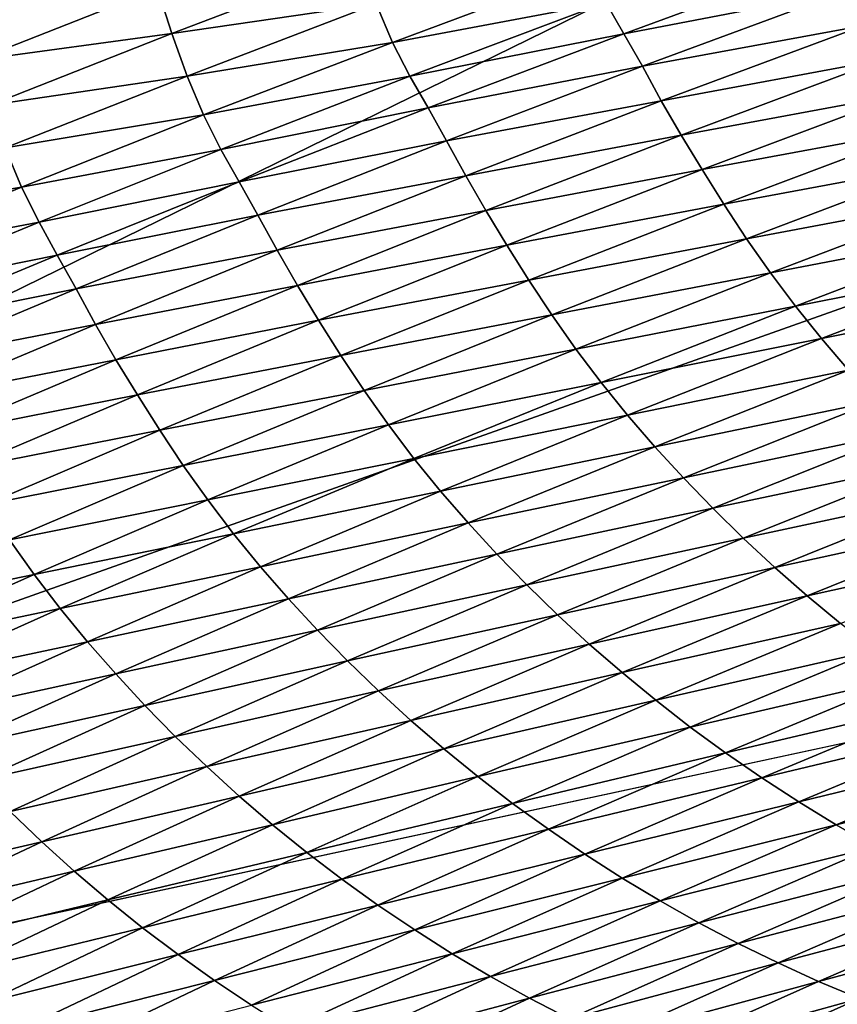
# Model space of a CAD drawing. Extents: x -54 to 446, y -6 to 1624.
# Tile 42 of 225: x -14.832 to -14.419, y 1555.34 to 1555.837. Entities that reach past the tile are written whole.
import ezdxf

# ---------------------------------------------------------------- set-up
doc = ezdxf.new("R2010")
doc.units = 0
doc.header["$LTSCALE"] = 46.933333
for name, color, linetype in [('1000', 7, 'CONTINUOUS'), ('1183', 7, 'CONTINUOUS'), ('1370', 7, 'CONTINUOUS'), ('1452', 7, 'CONTINUOUS'), ('1520', 7, 'CONTINUOUS')]:
    doc.layers.add(name, color=color, linetype=linetype)

msp = doc.modelspace()

# ---------------------------------------------------------------- linework, layer by layer
at = {"layer": '1000', "color": 7, "linetype": 'CONTINUOUS'}
for points in [[(-15.995, 1555.13135, -0.4), (-15.76858, 1622.70779, -2.71141), (-13.61758, 1568, -8.40008), (-15.995, 1555.13135, -0.4)], [(-13.61758, 1565.59674, -8.40008), (-15.995, 1555.13135, -0.4), (-13.61758, 1568, -8.40008), (-13.61758, 1565.59674, -8.40008)], [(-13.61758, 1561.40326, -8.40008), (-15.995, 1555.13135, -0.4), (-13.61758, 1565.59674, -8.40008), (-13.61758, 1561.40326, -8.40008)], [(-13.61758, 1558, -8.40008), (-15.995, 1555.13135, -0.4), (-13.61758, 1561.40326, -8.40008), (-13.61758, 1558, -8.40008)], [(-13.45386, 1557.3112, -8.65988), (-15.995, 1555.13135, -0.4), (-13.61758, 1558, -8.40008), (-13.45386, 1557.3112, -8.65988)], [(-13.16788, 1556.92097, -9.08884), (-15.995, 1555.13135, -0.4), (-13.45386, 1557.3112, -8.65988), (-13.16788, 1556.92097, -9.08884)], [(-12.83956, 1556.67774, -9.54702), (-15.995, 1555.13135, -0.4), (-13.16788, 1556.92097, -9.08884), (-12.83956, 1556.67774, -9.54702)], [(-12.13891, 1556.5, -10.42338), (-15.995, 1555.13135, -0.4), (-12.83956, 1556.67774, -9.54702), (-12.13891, 1556.5, -10.42338)], [(-8.54071, 1554.23446, -13.52983), (-15.995, 1555.13135, -0.4), (-9.64452, 1556.5, -12.76649), (-8.54071, 1554.23446, -13.52983)], [(-9.64452, 1556.5, -12.76649), (-15.995, 1555.13135, -0.4), (-12.13891, 1556.5, -10.42338), (-9.64452, 1556.5, -12.76649)]]:
    msp.add_3dface(points, dxfattribs=at)
at = {"layer": '1183', "color": 7, "linetype": 'CONTINUOUS'}
for points in [[(-13.94889, 1554.98899, -1.4), (-13.94889, 1620.74866, -1.4), (-15.05135, 1554.98899, -1.4), (-13.94889, 1554.98899, -1.4)], [(-15.05135, 1554.98899, -1.4), (-13.94889, 1620.74866, -1.4), (-15.05135, 1620.74866, -1.4), (-15.05135, 1554.98899, -1.4)]]:
    msp.add_3dface(points, dxfattribs=at)
at = {"layer": '1370', "color": 7, "linetype": 'CONTINUOUS'}
for points in [[(-15.29993, 1554.47769, 0.04261), (-9.9296, 1556.0576, 9.8693), (-15.3, 1554.48291, 0.08523), (-15.29993, 1554.47769, 0.04261)], [(-15.3, 1554.48291, 0.08523), (-9.9296, 1556.0576, 9.8693), (-15.29807, 1554.51251, 0.32473), (-15.3, 1554.48291, 0.08523)], [(-15.29985, 1554.47248), (-9.9296, 1556.0576, 9.8693), (-15.29993, 1554.47769, 0.04261), (-15.29985, 1554.47248)], [(-14, 1554.47248), (-9.9296, 1556.0576, 9.8693), (-15.29985, 1554.47248), (-14, 1554.47248)], [(-15.29807, 1554.51251, 0.32473), (-9.9296, 1556.0576, 9.8693), (-15.29268, 1554.54227, 0.56201), (-15.29807, 1554.51251, 0.32473)], [(-15.29268, 1554.54227, 0.56201), (-9.9296, 1556.0576, 9.8693), (-15.28382, 1554.57219, 0.79705), (-15.29268, 1554.54227, 0.56201)], [(-15.28382, 1554.57219, 0.79705), (-9.9296, 1556.0576, 9.8693), (-15.27148, 1554.60223, 1.02974), (-15.28382, 1554.57219, 0.79705)], [(-15.27148, 1554.60223, 1.02974), (-9.9296, 1556.0576, 9.8693), (-15.2556, 1554.63233, 1.25975), (-15.27148, 1554.60223, 1.02974)], [(-15.2556, 1554.63233, 1.25975), (-9.9296, 1556.0576, 9.8693), (-15.23632, 1554.6626, 1.48789), (-15.2556, 1554.63233, 1.25975)], [(-15.23632, 1554.6626, 1.48789), (-9.9296, 1556.0576, 9.8693), (-15.21374, 1554.69314, 1.71506), (-15.23632, 1554.6626, 1.48789)], [(-15.21374, 1554.69314, 1.71506), (-9.9296, 1556.0576, 9.8693), (-15.18791, 1554.72391, 1.94101), (-15.21374, 1554.69314, 1.71506)], [(-15.18791, 1554.72391, 1.94101), (-9.9296, 1556.0576, 9.8693), (-15.15878, 1554.75491, 2.16571), (-15.18791, 1554.72391, 1.94101)], [(-15.15878, 1554.75491, 2.16571), (-9.9296, 1556.0576, 9.8693), (-15.12629, 1554.78625, 2.39006), (-15.15878, 1554.75491, 2.16571)], [(-15.12629, 1554.78625, 2.39006), (-9.9296, 1556.0576, 9.8693), (-15.09044, 1554.81802, 2.61465), (-15.12629, 1554.78625, 2.39006)], [(-15.09044, 1554.81802, 2.61465), (-9.9296, 1556.0576, 9.8693), (-15.0513, 1554.85013, 2.83893), (-15.09044, 1554.81802, 2.61465)], [(-15.0513, 1554.85013, 2.83893), (-9.9296, 1556.0576, 9.8693), (-15.00873, 1554.88266, 3.06332), (-15.0513, 1554.85013, 2.83893)], [(-15.00873, 1554.88266, 3.06332), (-9.9296, 1556.0576, 9.8693), (-14.96261, 1554.91568, 3.28841), (-15.00873, 1554.88266, 3.06332)], [(-14.96261, 1554.91568, 3.28841), (-9.9296, 1556.0576, 9.8693), (-14.91291, 1554.94925, 3.51447), (-14.96261, 1554.91568, 3.28841)], [(-14.91291, 1554.94925, 3.51447), (-9.9296, 1556.0576, 9.8693), (-14.85969, 1554.98329, 3.74107), (-14.91291, 1554.94925, 3.51447)], [(-14.85969, 1554.98329, 3.74107), (-9.9296, 1556.0576, 9.8693), (-14.80302, 1555.01773, 3.96761), (-14.85969, 1554.98329, 3.74107)], [(-14.80302, 1555.01773, 3.96761), (-9.9296, 1556.0576, 9.8693), (-14.7429, 1555.05252, 4.19387), (-14.80302, 1555.01773, 3.96761)], [(-14.7429, 1555.05252, 4.19387), (-9.9296, 1556.0576, 9.8693), (-14.67926, 1555.08774, 4.42028), (-14.7429, 1555.05252, 4.19387)], [(-14.67926, 1555.08774, 4.42028), (-9.9296, 1556.0576, 9.8693), (-14.61229, 1555.12327, 4.6461), (-14.67926, 1555.08774, 4.42028)], [(-14.61229, 1555.12327, 4.6461), (-9.9296, 1556.0576, 9.8693), (-14.54222, 1555.15898, 4.87053), (-14.61229, 1555.12327, 4.6461)], [(-14.54222, 1555.15898, 4.87053), (-9.9296, 1556.0576, 9.8693), (-14.46895, 1555.1949, 5.09381), (-14.54222, 1555.15898, 4.87053)], [(-14.46895, 1555.1949, 5.09381), (-9.9296, 1556.0576, 9.8693), (-14.39251, 1555.23102, 5.31594), (-14.46895, 1555.1949, 5.09381)]]:
    msp.add_3dface(points, dxfattribs=at)
at = {"layer": '1452', "color": 7, "linetype": 'CONTINUOUS'}
for points in [[(-14.95129, 1555.22659, -1.4), (-14.95129, 1620.27951, -1.4), (-14.04895, 1555.22659, -1.4), (-14.95129, 1555.22659, -1.4)], [(-14.04895, 1555.22659, -1.4), (-14.95129, 1620.27951, -1.4), (-14.04895, 1620.27951, -1.4), (-14.04895, 1555.22659, -1.4)]]:
    msp.add_3dface(points, dxfattribs=at)
at = {"layer": '1520', "color": 7, "linetype": 'CONTINUOUS'}
for points in [[(-14.75482, 1555.83036, 6.18922), (-14.65929, 1555.86682, 6.42274), (-14.76203, 1555.85306, 6.18287), (-14.75482, 1555.83036, 6.18922)], [(-14.75482, 1555.83036, 6.18922), (-14.65161, 1555.84536, 6.4277), (-14.65929, 1555.86682, 6.42274), (-14.75482, 1555.83036, 6.18922)], [(-14.52639, 1555.8302, 6.66457), (-14.42395, 1555.86785, 6.89599), (-14.53556, 1555.84594, 6.66353), (-14.52639, 1555.8302, 6.66457)], [(-14.52639, 1555.8302, 6.66457), (-14.41467, 1555.85167, 6.89996), (-14.42395, 1555.86785, 6.89599), (-14.52639, 1555.8302, 6.66457)], [(-14.64338, 1555.82588, 6.43044), (-14.54435, 1555.86278, 6.66318), (-14.65161, 1555.84536, 6.4277), (-14.64338, 1555.82588, 6.43044)], [(-14.64338, 1555.82588, 6.43044), (-14.53556, 1555.84594, 6.66353), (-14.54435, 1555.86278, 6.66318), (-14.64338, 1555.82588, 6.43044)], [(-14.85393, 1555.81687, 5.94886), (-14.76203, 1555.85306, 6.18287), (-14.8607, 1555.84022, 5.94132), (-14.85393, 1555.81687, 5.94886)], [(-14.85393, 1555.81687, 5.94886), (-14.75482, 1555.83036, 6.18922), (-14.76203, 1555.85306, 6.18287), (-14.85393, 1555.81687, 5.94886)], [(-14.51705, 1555.81377, 6.66847), (-14.41467, 1555.85167, 6.89996), (-14.52639, 1555.8302, 6.66457), (-14.51705, 1555.81377, 6.66847)], [(-14.51705, 1555.81377, 6.66847), (-14.40517, 1555.83444, 6.90453), (-14.41467, 1555.85167, 6.89996), (-14.51705, 1555.81377, 6.66847)], [(-14.74713, 1555.80882, 6.19405), (-14.65161, 1555.84536, 6.4277), (-14.75482, 1555.83036, 6.18922), (-14.74713, 1555.80882, 6.19405)], [(-14.74713, 1555.80882, 6.19405), (-14.64338, 1555.82588, 6.43044), (-14.65161, 1555.84536, 6.4277), (-14.74713, 1555.80882, 6.19405)], [(-14.63457, 1555.80876, 6.43093), (-14.53556, 1555.84594, 6.66353), (-14.64338, 1555.82588, 6.43044), (-14.63457, 1555.80876, 6.43093)], [(-14.63457, 1555.80876, 6.43093), (-14.52639, 1555.8302, 6.66457), (-14.53556, 1555.84594, 6.66353), (-14.63457, 1555.80876, 6.43093)], [(-14.50747, 1555.79637, 6.67291), (-14.40517, 1555.83444, 6.90453), (-14.51705, 1555.81377, 6.66847), (-14.50747, 1555.79637, 6.67291)], [(-14.50747, 1555.79637, 6.67291), (-14.3952, 1555.81717, 6.90635), (-14.40517, 1555.83444, 6.90453), (-14.50747, 1555.79637, 6.67291)], [(-14.84674, 1555.79414, 5.95499), (-14.75482, 1555.83036, 6.18922), (-14.85393, 1555.81687, 5.94886), (-14.84674, 1555.79414, 5.95499)], [(-14.84674, 1555.79414, 5.95499), (-14.74713, 1555.80882, 6.19405), (-14.75482, 1555.83036, 6.18922), (-14.84674, 1555.79414, 5.95499)], [(-14.62537, 1555.79271, 6.43206), (-14.52639, 1555.8302, 6.66457), (-14.63457, 1555.80876, 6.43093), (-14.62537, 1555.79271, 6.43206)], [(-14.62537, 1555.79271, 6.43206), (-14.51705, 1555.81377, 6.66847), (-14.52639, 1555.8302, 6.66457), (-14.62537, 1555.79271, 6.43206)], [(-14.73889, 1555.78918, 6.19678), (-14.64338, 1555.82588, 6.43044), (-14.74713, 1555.80882, 6.19405), (-14.73889, 1555.78918, 6.19678)], [(-14.73889, 1555.78918, 6.19678), (-14.63457, 1555.80876, 6.43093), (-14.64338, 1555.82588, 6.43044), (-14.73889, 1555.78918, 6.19678)], [(-14.4974, 1555.77896, 6.67474), (-14.3952, 1555.81717, 6.90635), (-14.50747, 1555.79637, 6.67291), (-14.4974, 1555.77896, 6.67474)], [(-14.4974, 1555.77896, 6.67474), (-14.38474, 1555.79995, 6.90573), (-14.3952, 1555.81717, 6.90635), (-14.4974, 1555.77896, 6.67474)], [(-14.61597, 1555.77604, 6.43587), (-14.51705, 1555.81377, 6.66847), (-14.62537, 1555.79271, 6.43206), (-14.61597, 1555.77604, 6.43587)], [(-14.61597, 1555.77604, 6.43587), (-14.50747, 1555.79637, 6.67291), (-14.51705, 1555.81377, 6.66847), (-14.61597, 1555.77604, 6.43587)], [(-14.83904, 1555.77253, 5.95967), (-14.74713, 1555.80882, 6.19405), (-14.84674, 1555.79414, 5.95499), (-14.83904, 1555.77253, 5.95967)], [(-14.83904, 1555.77253, 5.95967), (-14.73889, 1555.78918, 6.19678), (-14.74713, 1555.80882, 6.19405), (-14.83904, 1555.77253, 5.95967)], [(-14.73006, 1555.77179, 6.1974), (-14.63457, 1555.80876, 6.43093), (-14.73889, 1555.78918, 6.19678), (-14.73006, 1555.77179, 6.1974)], [(-14.73006, 1555.77179, 6.1974), (-14.62537, 1555.79271, 6.43206), (-14.63457, 1555.80876, 6.43093), (-14.73006, 1555.77179, 6.1974)], [(-14.48684, 1555.7616, 6.67426), (-14.38474, 1555.79995, 6.90573), (-14.4974, 1555.77896, 6.67474), (-14.48684, 1555.7616, 6.67426)], [(-14.48684, 1555.7616, 6.67426), (-14.37386, 1555.78251, 6.90413), (-14.38474, 1555.79995, 6.90573), (-14.48684, 1555.7616, 6.67426)], [(-14.72083, 1555.75544, 6.19862), (-14.62537, 1555.79271, 6.43206), (-14.73006, 1555.77179, 6.1974), (-14.72083, 1555.75544, 6.19862)], [(-14.72083, 1555.75544, 6.19862), (-14.61597, 1555.77604, 6.43587), (-14.62537, 1555.79271, 6.43206), (-14.72083, 1555.75544, 6.19862)], [(-14.60631, 1555.75848, 6.44019), (-14.50747, 1555.79637, 6.67291), (-14.61597, 1555.77604, 6.43587), (-14.60631, 1555.75848, 6.44019)], [(-14.60631, 1555.75848, 6.44019), (-14.4974, 1555.77896, 6.67474), (-14.50747, 1555.79637, 6.67291), (-14.60631, 1555.75848, 6.44019)], [(-14.83079, 1555.75272, 5.96239), (-14.73889, 1555.78918, 6.19678), (-14.83904, 1555.77253, 5.95967), (-14.83079, 1555.75272, 5.96239)], [(-14.83079, 1555.75272, 5.96239), (-14.73006, 1555.77179, 6.1974), (-14.73889, 1555.78918, 6.19678), (-14.83079, 1555.75272, 5.96239)], [(-14.47583, 1555.74405, 6.67283), (-14.37386, 1555.78251, 6.90413), (-14.48684, 1555.7616, 6.67426), (-14.47583, 1555.74405, 6.67283)], [(-14.47583, 1555.74405, 6.67283), (-14.36253, 1555.76511, 6.90171), (-14.37386, 1555.78251, 6.90413), (-14.47583, 1555.74405, 6.67283)], [(-14.59616, 1555.74092, 6.44204), (-14.4974, 1555.77896, 6.67474), (-14.60631, 1555.75848, 6.44019), (-14.59616, 1555.74092, 6.44204)], [(-14.59616, 1555.74092, 6.44204), (-14.48684, 1555.7616, 6.67426), (-14.4974, 1555.77896, 6.67474), (-14.59616, 1555.74092, 6.44204)], [(-14.92732, 1555.73649, 5.72467), (-14.83079, 1555.75272, 5.96239), (-14.83904, 1555.77253, 5.95967), (-14.92732, 1555.73649, 5.72467)], [(-14.82196, 1555.73507, 5.96313), (-14.73006, 1555.77179, 6.1974), (-14.83079, 1555.75272, 5.96239), (-14.82196, 1555.73507, 5.96313)], [(-14.82196, 1555.73507, 5.96313), (-14.72083, 1555.75544, 6.19862), (-14.73006, 1555.77179, 6.1974), (-14.82196, 1555.73507, 5.96313)], [(-14.71138, 1555.73853, 6.20234), (-14.61597, 1555.77604, 6.43587), (-14.72083, 1555.75544, 6.19862), (-14.71138, 1555.73853, 6.20234)], [(-14.71138, 1555.73853, 6.20234), (-14.60631, 1555.75848, 6.44019), (-14.61597, 1555.77604, 6.43587), (-14.71138, 1555.73853, 6.20234)], [(-14.46438, 1555.72655, 6.67062), (-14.36253, 1555.76511, 6.90171), (-14.47583, 1555.74405, 6.67283), (-14.46438, 1555.72655, 6.67062)], [(-14.46438, 1555.72655, 6.67062), (-14.35065, 1555.74799, 6.89831), (-14.36253, 1555.76511, 6.90171), (-14.46438, 1555.72655, 6.67062)], [(-14.70165, 1555.7208, 6.20654), (-14.60631, 1555.75848, 6.44019), (-14.71138, 1555.73853, 6.20234), (-14.70165, 1555.7208, 6.20654)], [(-14.70165, 1555.7208, 6.20654), (-14.59616, 1555.74092, 6.44204), (-14.60631, 1555.75848, 6.44019), (-14.70165, 1555.7208, 6.20654)], [(-14.58549, 1555.72343, 6.44169), (-14.48684, 1555.7616, 6.67426), (-14.59616, 1555.74092, 6.44204), (-14.58549, 1555.72343, 6.44169)], [(-14.58549, 1555.72343, 6.44169), (-14.47583, 1555.74405, 6.67283), (-14.48684, 1555.7616, 6.67426), (-14.58549, 1555.72343, 6.44169)], [(-14.91907, 1555.71653, 5.72737), (-14.83079, 1555.75272, 5.96239), (-14.92732, 1555.73649, 5.72467), (-14.91907, 1555.71653, 5.72737)], [(-14.91907, 1555.71653, 5.72737), (-14.82196, 1555.73507, 5.96313), (-14.83079, 1555.75272, 5.96239), (-14.91907, 1555.71653, 5.72737)], [(-14.81271, 1555.71841, 5.96442), (-14.72083, 1555.75544, 6.19862), (-14.82196, 1555.73507, 5.96313), (-14.81271, 1555.71841, 5.96442)], [(-14.81271, 1555.71841, 5.96442), (-14.71138, 1555.73853, 6.20234), (-14.72083, 1555.75544, 6.19862), (-14.81271, 1555.71841, 5.96442)], [(-14.45236, 1555.70935, 6.66747), (-14.35065, 1555.74799, 6.89831), (-14.46438, 1555.72655, 6.67062), (-14.45236, 1555.70935, 6.66747)], [(-14.45236, 1555.70935, 6.66747), (-14.33816, 1555.7313, 6.89385), (-14.35065, 1555.74799, 6.89831), (-14.45236, 1555.70935, 6.66747)], [(-14.57437, 1555.70576, 6.44044), (-14.47583, 1555.74405, 6.67283), (-14.58549, 1555.72343, 6.44169), (-14.57437, 1555.70576, 6.44044)], [(-14.57437, 1555.70576, 6.44044), (-14.46438, 1555.72655, 6.67062), (-14.47583, 1555.74405, 6.67283), (-14.57437, 1555.70576, 6.44044)], [(-14.80321, 1555.70126, 5.96805), (-14.71138, 1555.73853, 6.20234), (-14.81271, 1555.71841, 5.96442), (-14.80321, 1555.70126, 5.96805)], [(-14.80321, 1555.70126, 5.96805), (-14.70165, 1555.7208, 6.20654), (-14.71138, 1555.73853, 6.20234), (-14.80321, 1555.70126, 5.96805)], [(-14.69141, 1555.70309, 6.20839), (-14.59616, 1555.74092, 6.44204), (-14.70165, 1555.7208, 6.20654), (-14.69141, 1555.70309, 6.20839)], [(-14.69141, 1555.70309, 6.20839), (-14.58549, 1555.72343, 6.44169), (-14.59616, 1555.74092, 6.44204), (-14.69141, 1555.70309, 6.20839)], [(-14.91023, 1555.69861, 5.72822), (-14.82196, 1555.73507, 5.96313), (-14.91907, 1555.71653, 5.72737), (-14.91023, 1555.69861, 5.72822)], [(-14.91023, 1555.69861, 5.72822), (-14.81271, 1555.71841, 5.96442), (-14.82196, 1555.73507, 5.96313), (-14.91023, 1555.69861, 5.72822)], [(-14.43972, 1555.69255, 6.6633), (-14.33816, 1555.7313, 6.89385), (-14.45236, 1555.70935, 6.66747), (-14.43972, 1555.69255, 6.6633)], [(-14.43972, 1555.69255, 6.6633), (-14.32514, 1555.71506, 6.88847), (-14.33816, 1555.7313, 6.89385), (-14.43972, 1555.69255, 6.6633)], [(-14.68065, 1555.68547, 6.20817), (-14.58549, 1555.72343, 6.44169), (-14.69141, 1555.70309, 6.20839), (-14.68065, 1555.68547, 6.20817)], [(-14.68065, 1555.68547, 6.20817), (-14.57437, 1555.70576, 6.44044), (-14.58549, 1555.72343, 6.44169), (-14.68065, 1555.68547, 6.20817)], [(-14.56279, 1555.68818, 6.43843), (-14.46438, 1555.72655, 6.67062), (-14.57437, 1555.70576, 6.44044), (-14.56279, 1555.68818, 6.43843)], [(-14.56279, 1555.68818, 6.43843), (-14.45236, 1555.70935, 6.66747), (-14.46438, 1555.72655, 6.67062), (-14.56279, 1555.68818, 6.43843)], [(-14.90097, 1555.68166, 5.72957), (-14.81271, 1555.71841, 5.96442), (-14.91023, 1555.69861, 5.72822), (-14.90097, 1555.68166, 5.72957)], [(-14.90097, 1555.68166, 5.72957), (-14.80321, 1555.70126, 5.96805), (-14.81271, 1555.71841, 5.96442), (-14.90097, 1555.68166, 5.72957)], [(-14.79341, 1555.68337, 5.97211), (-14.70165, 1555.7208, 6.20654), (-14.80321, 1555.70126, 5.96805), (-14.79341, 1555.68337, 5.97211)], [(-14.79341, 1555.68337, 5.97211), (-14.69141, 1555.70309, 6.20839), (-14.70165, 1555.7208, 6.20654), (-14.79341, 1555.68337, 5.97211)], [(-14.42655, 1555.67621, 6.65825), (-14.32514, 1555.71506, 6.88847), (-14.43972, 1555.69255, 6.6633), (-14.42655, 1555.67621, 6.65825)], [(-14.42655, 1555.67621, 6.65825), (-14.3116, 1555.69922, 6.88227), (-14.32514, 1555.71506, 6.88847), (-14.42655, 1555.67621, 6.65825)], [(-14.55063, 1555.67088, 6.43552), (-14.45236, 1555.70935, 6.66747), (-14.56279, 1555.68818, 6.43843), (-14.55063, 1555.67088, 6.43552)], [(-14.55063, 1555.67088, 6.43552), (-14.43972, 1555.69255, 6.6633), (-14.45236, 1555.70935, 6.66747), (-14.55063, 1555.67088, 6.43552)], [(-14.78309, 1555.66552, 5.97397), (-14.69141, 1555.70309, 6.20839), (-14.79341, 1555.68337, 5.97211), (-14.78309, 1555.66552, 5.97397)], [(-14.78309, 1555.66552, 5.97397), (-14.68065, 1555.68547, 6.20817), (-14.69141, 1555.70309, 6.20839), (-14.78309, 1555.66552, 5.97397)], [(-14.66941, 1555.6677, 6.20709), (-14.57437, 1555.70576, 6.44044), (-14.68065, 1555.68547, 6.20817), (-14.66941, 1555.6677, 6.20709)], [(-14.66941, 1555.6677, 6.20709), (-14.56279, 1555.68818, 6.43843), (-14.57437, 1555.70576, 6.44044), (-14.66941, 1555.6677, 6.20709)], [(-14.89143, 1555.66426, 5.7331), (-14.80321, 1555.70126, 5.96805), (-14.90097, 1555.68166, 5.72957), (-14.89143, 1555.66426, 5.7331)], [(-14.89143, 1555.66426, 5.7331), (-14.79341, 1555.68337, 5.97211), (-14.80321, 1555.70126, 5.96805), (-14.89143, 1555.66426, 5.7331)], [(-14.41285, 1555.66029, 6.6524), (-14.3116, 1555.69922, 6.88227), (-14.42655, 1555.67621, 6.65825), (-14.41285, 1555.66029, 6.6524)], [(-14.53785, 1555.65399, 6.43164), (-14.43972, 1555.69255, 6.6633), (-14.55063, 1555.67088, 6.43552), (-14.53785, 1555.65399, 6.43164)], [(-14.53785, 1555.65399, 6.43164), (-14.42655, 1555.67621, 6.65825), (-14.43972, 1555.69255, 6.6633), (-14.53785, 1555.65399, 6.43164)], [(-14.65771, 1555.65002, 6.20528), (-14.56279, 1555.68818, 6.43843), (-14.66941, 1555.6677, 6.20709), (-14.65771, 1555.65002, 6.20528)], [(-14.65771, 1555.65002, 6.20528), (-14.55063, 1555.67088, 6.43552), (-14.56279, 1555.68818, 6.43843), (-14.65771, 1555.65002, 6.20528)], [(-14.88157, 1555.64622, 5.73702), (-14.79341, 1555.68337, 5.97211), (-14.89143, 1555.66426, 5.7331), (-14.88157, 1555.64622, 5.73702)], [(-14.88157, 1555.64622, 5.73702), (-14.78309, 1555.66552, 5.97397), (-14.79341, 1555.68337, 5.97211), (-14.88157, 1555.64622, 5.73702)], [(-14.77224, 1555.64776, 5.97387), (-14.68065, 1555.68547, 6.20817), (-14.78309, 1555.66552, 5.97397), (-14.77224, 1555.64776, 5.97387)], [(-14.77224, 1555.64776, 5.97387), (-14.66941, 1555.6677, 6.20709), (-14.68065, 1555.68547, 6.20817), (-14.77224, 1555.64776, 5.97387)], [(-14.52453, 1555.63756, 6.42691), (-14.42655, 1555.67621, 6.65825), (-14.53785, 1555.65399, 6.43164), (-14.52453, 1555.63756, 6.42691)], [(-14.52453, 1555.63756, 6.42691), (-14.41285, 1555.66029, 6.6524), (-14.42655, 1555.67621, 6.65825), (-14.52453, 1555.63756, 6.42691)], [(-14.7609, 1555.62988, 5.97294), (-14.66941, 1555.6677, 6.20709), (-14.77224, 1555.64776, 5.97387), (-14.7609, 1555.62988, 5.97294)], [(-14.7609, 1555.62988, 5.97294), (-14.65771, 1555.65002, 6.20528), (-14.66941, 1555.6677, 6.20709), (-14.7609, 1555.62988, 5.97294)], [(-14.64542, 1555.63263, 6.20261), (-14.55063, 1555.67088, 6.43552), (-14.65771, 1555.65002, 6.20528), (-14.64542, 1555.63263, 6.20261)], [(-14.64542, 1555.63263, 6.20261), (-14.53785, 1555.65399, 6.43164), (-14.55063, 1555.67088, 6.43552), (-14.64542, 1555.63263, 6.20261)], [(-14.87118, 1555.62822, 5.73887), (-14.78309, 1555.66552, 5.97397), (-14.88157, 1555.64622, 5.73702), (-14.87118, 1555.62822, 5.73887)], [(-14.87118, 1555.62822, 5.73887), (-14.77224, 1555.64776, 5.97387), (-14.78309, 1555.66552, 5.97397), (-14.87118, 1555.62822, 5.73887)], [(-14.51069, 1555.62154, 6.42141), (-14.41285, 1555.66029, 6.6524), (-14.52453, 1555.63756, 6.42691), (-14.51069, 1555.62154, 6.42141)], [(-14.51069, 1555.62154, 6.42141), (-14.39865, 1555.64469, 6.64581), (-14.41285, 1555.66029, 6.6524), (-14.51069, 1555.62154, 6.42141)], [(-14.63251, 1555.61565, 6.199), (-14.53785, 1555.65399, 6.43164), (-14.64542, 1555.63263, 6.20261), (-14.63251, 1555.61565, 6.199)], [(-14.63251, 1555.61565, 6.199), (-14.52453, 1555.63756, 6.42691), (-14.53785, 1555.65399, 6.43164), (-14.63251, 1555.61565, 6.199)], [(-14.86025, 1555.61032, 5.73888), (-14.77224, 1555.64776, 5.97387), (-14.87118, 1555.62822, 5.73887), (-14.86025, 1555.61032, 5.73888)], [(-14.86025, 1555.61032, 5.73888), (-14.7609, 1555.62988, 5.97294), (-14.77224, 1555.64776, 5.97387), (-14.86025, 1555.61032, 5.73888)], [(-14.74908, 1555.61211, 5.97131), (-14.65771, 1555.65002, 6.20528), (-14.7609, 1555.62988, 5.97294), (-14.74908, 1555.61211, 5.97131)], [(-14.74908, 1555.61211, 5.97131), (-14.64542, 1555.63263, 6.20261), (-14.65771, 1555.65002, 6.20528), (-14.74908, 1555.61211, 5.97131)], [(-14.49632, 1555.60586, 6.41521), (-14.39865, 1555.64469, 6.64581), (-14.51069, 1555.62154, 6.42141), (-14.49632, 1555.60586, 6.41521)], [(-14.49632, 1555.60586, 6.41521), (-14.38393, 1555.62935, 6.63852), (-14.39865, 1555.64469, 6.64581), (-14.49632, 1555.60586, 6.41521)], [(-14.61904, 1555.59912, 6.19459), (-14.52453, 1555.63756, 6.42691), (-14.63251, 1555.61565, 6.199), (-14.61904, 1555.59912, 6.19459)], [(-14.61904, 1555.59912, 6.19459), (-14.51069, 1555.62154, 6.42141), (-14.52453, 1555.63756, 6.42691), (-14.61904, 1555.59912, 6.19459)], [(-14.73667, 1555.59463, 5.96887), (-14.64542, 1555.63263, 6.20261), (-14.74908, 1555.61211, 5.97131), (-14.73667, 1555.59463, 5.96887)], [(-14.73667, 1555.59463, 5.96887), (-14.63251, 1555.61565, 6.199), (-14.64542, 1555.63263, 6.20261), (-14.73667, 1555.59463, 5.96887)], [(-14.84882, 1555.59233, 5.73809), (-14.7609, 1555.62988, 5.97294), (-14.86025, 1555.61032, 5.73888), (-14.84882, 1555.59233, 5.73809)], [(-14.84882, 1555.59233, 5.73809), (-14.74908, 1555.61211, 5.97131), (-14.7609, 1555.62988, 5.97294), (-14.84882, 1555.59233, 5.73809)], [(-14.48144, 1555.59045, 6.40833), (-14.38393, 1555.62935, 6.63852), (-14.49632, 1555.60586, 6.41521), (-14.48144, 1555.59045, 6.40833)], [(-14.48144, 1555.59045, 6.40833), (-14.3687, 1555.6143, 6.63059), (-14.38393, 1555.62935, 6.63852), (-14.48144, 1555.59045, 6.40833)], [(-14.60505, 1555.58301, 6.18944), (-14.51069, 1555.62154, 6.42141), (-14.61904, 1555.59912, 6.19459), (-14.60505, 1555.58301, 6.18944)], [(-14.60505, 1555.58301, 6.18944), (-14.49632, 1555.60586, 6.41521), (-14.51069, 1555.62154, 6.42141), (-14.60505, 1555.58301, 6.18944)], [(-14.72363, 1555.57755, 5.96553), (-14.63251, 1555.61565, 6.199), (-14.73667, 1555.59463, 5.96887), (-14.72363, 1555.57755, 5.96553)], [(-14.72363, 1555.57755, 5.96553), (-14.61904, 1555.59912, 6.19459), (-14.63251, 1555.61565, 6.199), (-14.72363, 1555.57755, 5.96553)], [(-14.46604, 1555.57535, 6.40083), (-14.3687, 1555.6143, 6.63059), (-14.48144, 1555.59045, 6.40833), (-14.46604, 1555.57535, 6.40083)], [(-14.46604, 1555.57535, 6.40083), (-14.35298, 1555.59958, 6.62206), (-14.3687, 1555.6143, 6.63059), (-14.46604, 1555.57535, 6.40083)], [(-14.83688, 1555.57447, 5.73664), (-14.74908, 1555.61211, 5.97131), (-14.84882, 1555.59233, 5.73809), (-14.83688, 1555.57447, 5.73664)], [(-14.83688, 1555.57447, 5.73664), (-14.73667, 1555.59463, 5.96887), (-14.74908, 1555.61211, 5.97131), (-14.83688, 1555.57447, 5.73664)], [(-14.59053, 1555.56725, 6.18361), (-14.49632, 1555.60586, 6.41521), (-14.60505, 1555.58301, 6.18944), (-14.59053, 1555.56725, 6.18361)], [(-14.59053, 1555.56725, 6.18361), (-14.48144, 1555.59045, 6.40833), (-14.49632, 1555.60586, 6.41521), (-14.59053, 1555.56725, 6.18361)], [(-14.71003, 1555.56093, 5.96141), (-14.61904, 1555.59912, 6.19459), (-14.72363, 1555.57755, 5.96553), (-14.71003, 1555.56093, 5.96141)], [(-14.71003, 1555.56093, 5.96141), (-14.60505, 1555.58301, 6.18944), (-14.61904, 1555.59912, 6.19459), (-14.71003, 1555.56093, 5.96141)], [(-14.45015, 1555.56059, 6.39275), (-14.35298, 1555.59958, 6.62206), (-14.46604, 1555.57535, 6.40083), (-14.45015, 1555.56059, 6.39275)], [(-14.45015, 1555.56059, 6.39275), (-14.33677, 1555.58523, 6.61297), (-14.35298, 1555.59958, 6.62206), (-14.45015, 1555.56059, 6.39275)], [(-14.82436, 1555.5569, 5.7344), (-14.73667, 1555.59463, 5.96887), (-14.83688, 1555.57447, 5.73664), (-14.82436, 1555.5569, 5.7344)], [(-14.82436, 1555.5569, 5.7344), (-14.72363, 1555.57755, 5.96553), (-14.73667, 1555.59463, 5.96887), (-14.82436, 1555.5569, 5.7344)], [(-14.57549, 1555.55177, 6.17713), (-14.48144, 1555.59045, 6.40833), (-14.59053, 1555.56725, 6.18361), (-14.57549, 1555.55177, 6.17713)], [(-14.57549, 1555.55177, 6.17713), (-14.46604, 1555.57535, 6.40083), (-14.48144, 1555.59045, 6.40833), (-14.57549, 1555.55177, 6.17713)], [(-14.6959, 1555.54473, 5.9566), (-14.60505, 1555.58301, 6.18944), (-14.71003, 1555.56093, 5.96141), (-14.6959, 1555.54473, 5.9566)], [(-14.6959, 1555.54473, 5.9566), (-14.59053, 1555.56725, 6.18361), (-14.60505, 1555.58301, 6.18944), (-14.6959, 1555.54473, 5.9566)], [(-14.43377, 1555.5462, 6.38413), (-14.33677, 1555.58523, 6.61297), (-14.45015, 1555.56059, 6.39275), (-14.43377, 1555.5462, 6.38413)], [(-14.43377, 1555.5462, 6.38413), (-14.3201, 1555.57127, 6.60337), (-14.33677, 1555.58523, 6.61297), (-14.43377, 1555.5462, 6.38413)], [(-14.92112, 1555.5371, 5.5013), (-14.82436, 1555.5569, 5.7344), (-14.83688, 1555.57447, 5.73664), (-14.92112, 1555.5371, 5.5013)], [(-14.8112, 1555.53973, 5.73131), (-14.72363, 1555.57755, 5.96553), (-14.82436, 1555.5569, 5.7344), (-14.8112, 1555.53973, 5.73131)], [(-14.8112, 1555.53973, 5.73131), (-14.71003, 1555.56093, 5.96141), (-14.72363, 1555.57755, 5.96553), (-14.8112, 1555.53973, 5.73131)], [(-14.55994, 1555.53661, 6.17006), (-14.46604, 1555.57535, 6.40083), (-14.57549, 1555.55177, 6.17713), (-14.55994, 1555.53661, 6.17006)], [(-14.55994, 1555.53661, 6.17006), (-14.45015, 1555.56059, 6.39275), (-14.46604, 1555.57535, 6.40083), (-14.55994, 1555.53661, 6.17006)], [(-14.41692, 1555.53223, 6.37502), (-14.3201, 1555.57127, 6.60337), (-14.43377, 1555.5462, 6.38413), (-14.41692, 1555.53223, 6.37502)], [(-14.68124, 1555.52888, 5.95113), (-14.59053, 1555.56725, 6.18361), (-14.6959, 1555.54473, 5.9566), (-14.68124, 1555.52888, 5.95113)], [(-14.68124, 1555.52888, 5.95113), (-14.57549, 1555.55177, 6.17713), (-14.59053, 1555.56725, 6.18361), (-14.68124, 1555.52888, 5.95113)], [(-14.79747, 1555.52301, 5.72749), (-14.71003, 1555.56093, 5.96141), (-14.8112, 1555.53973, 5.73131), (-14.79747, 1555.52301, 5.72749)], [(-14.79747, 1555.52301, 5.72749), (-14.6959, 1555.54473, 5.9566), (-14.71003, 1555.56093, 5.96141), (-14.79747, 1555.52301, 5.72749)], [(-14.54388, 1555.52181, 6.16242), (-14.45015, 1555.56059, 6.39275), (-14.55994, 1555.53661, 6.17006), (-14.54388, 1555.52181, 6.16242)], [(-14.54388, 1555.52181, 6.16242), (-14.43377, 1555.5462, 6.38413), (-14.45015, 1555.56059, 6.39275), (-14.54388, 1555.52181, 6.16242)], [(-14.90848, 1555.51945, 5.49927), (-14.82436, 1555.5569, 5.7344), (-14.92112, 1555.5371, 5.5013), (-14.90848, 1555.51945, 5.49927)], [(-14.90848, 1555.51945, 5.49927), (-14.8112, 1555.53973, 5.73131), (-14.82436, 1555.5569, 5.7344), (-14.90848, 1555.51945, 5.49927)], [(-14.66605, 1555.51334, 5.94505), (-14.57549, 1555.55177, 6.17713), (-14.68124, 1555.52888, 5.95113), (-14.66605, 1555.51334, 5.94505)], [(-14.66605, 1555.51334, 5.94505), (-14.55994, 1555.53661, 6.17006), (-14.57549, 1555.55177, 6.17713), (-14.66605, 1555.51334, 5.94505)], [(-14.78321, 1555.50672, 5.723), (-14.6959, 1555.54473, 5.9566), (-14.79747, 1555.52301, 5.72749), (-14.78321, 1555.50672, 5.723)], [(-14.78321, 1555.50672, 5.723), (-14.68124, 1555.52888, 5.95113), (-14.6959, 1555.54473, 5.9566), (-14.78321, 1555.50672, 5.723)], [(-14.52733, 1555.5074, 6.15427), (-14.43377, 1555.5462, 6.38413), (-14.54388, 1555.52181, 6.16242), (-14.52733, 1555.5074, 6.15427)], [(-14.52733, 1555.5074, 6.15427), (-14.41692, 1555.53223, 6.37502), (-14.43377, 1555.5462, 6.38413), (-14.52733, 1555.5074, 6.15427)], [(-14.89521, 1555.50218, 5.49642), (-14.8112, 1555.53973, 5.73131), (-14.90848, 1555.51945, 5.49927), (-14.89521, 1555.50218, 5.49642)], [(-14.89521, 1555.50218, 5.49642), (-14.79747, 1555.52301, 5.72749), (-14.8112, 1555.53973, 5.73131), (-14.89521, 1555.50218, 5.49642)], [(-14.65034, 1555.49813, 5.93838), (-14.55994, 1555.53661, 6.17006), (-14.66605, 1555.51334, 5.94505), (-14.65034, 1555.49813, 5.93838)], [(-14.65034, 1555.49813, 5.93838), (-14.54388, 1555.52181, 6.16242), (-14.55994, 1555.53661, 6.17006), (-14.65034, 1555.49813, 5.93838)], [(-14.76842, 1555.49079, 5.71788), (-14.68124, 1555.52888, 5.95113), (-14.78321, 1555.50672, 5.723), (-14.76842, 1555.49079, 5.71788)], [(-14.76842, 1555.49079, 5.71788), (-14.66605, 1555.51334, 5.94505), (-14.68124, 1555.52888, 5.95113), (-14.76842, 1555.49079, 5.71788)], [(-14.51031, 1555.49341, 6.14564), (-14.41692, 1555.53223, 6.37502), (-14.52733, 1555.5074, 6.15427), (-14.51031, 1555.49341, 6.14564)], [(-14.51031, 1555.49341, 6.14564), (-14.39964, 1555.51868, 6.36546), (-14.41692, 1555.53223, 6.37502), (-14.51031, 1555.49341, 6.14564)], [(-14.88137, 1555.48537, 5.49288), (-14.79747, 1555.52301, 5.72749), (-14.89521, 1555.50218, 5.49642), (-14.88137, 1555.48537, 5.49288)], [(-14.88137, 1555.48537, 5.49288), (-14.78321, 1555.50672, 5.723), (-14.79747, 1555.52301, 5.72749), (-14.88137, 1555.48537, 5.49288)], [(-14.63412, 1555.48328, 5.93118), (-14.54388, 1555.52181, 6.16242), (-14.65034, 1555.49813, 5.93838), (-14.63412, 1555.48328, 5.93118)], [(-14.63412, 1555.48328, 5.93118), (-14.52733, 1555.5074, 6.15427), (-14.54388, 1555.52181, 6.16242), (-14.63412, 1555.48328, 5.93118)], [(-14.49285, 1555.47986, 6.13657), (-14.39964, 1555.51868, 6.36546), (-14.51031, 1555.49341, 6.14564), (-14.49285, 1555.47986, 6.13657)], [(-14.49285, 1555.47986, 6.13657), (-14.38195, 1555.5056, 6.35549), (-14.39964, 1555.51868, 6.36546), (-14.49285, 1555.47986, 6.13657)], [(-14.75309, 1555.47518, 5.71217), (-14.66605, 1555.51334, 5.94505), (-14.76842, 1555.49079, 5.71788), (-14.75309, 1555.47518, 5.71217)], [(-14.75309, 1555.47518, 5.71217), (-14.65034, 1555.49813, 5.93838), (-14.66605, 1555.51334, 5.94505), (-14.75309, 1555.47518, 5.71217)], [(-14.86699, 1555.46899, 5.4887), (-14.78321, 1555.50672, 5.723), (-14.88137, 1555.48537, 5.49288), (-14.86699, 1555.46899, 5.4887)], [(-14.86699, 1555.46899, 5.4887), (-14.76842, 1555.49079, 5.71788), (-14.78321, 1555.50672, 5.723), (-14.86699, 1555.46899, 5.4887)], [(-14.61741, 1555.46884, 5.92348), (-14.52733, 1555.5074, 6.15427), (-14.63412, 1555.48328, 5.93118), (-14.61741, 1555.46884, 5.92348)], [(-14.61741, 1555.46884, 5.92348), (-14.51031, 1555.49341, 6.14564), (-14.52733, 1555.5074, 6.15427), (-14.61741, 1555.46884, 5.92348)], [(-14.47498, 1555.46678, 6.12712), (-14.38195, 1555.5056, 6.35549), (-14.49285, 1555.47986, 6.13657), (-14.47498, 1555.46678, 6.12712)], [(-14.47498, 1555.46678, 6.12712), (-14.36386, 1555.49299, 6.34516), (-14.38195, 1555.5056, 6.35549), (-14.47498, 1555.46678, 6.12712)], [(-14.73723, 1555.45991, 5.7059), (-14.65034, 1555.49813, 5.93838), (-14.75309, 1555.47518, 5.71217), (-14.73723, 1555.45991, 5.7059)], [(-14.73723, 1555.45991, 5.7059), (-14.63412, 1555.48328, 5.93118), (-14.65034, 1555.49813, 5.93838), (-14.73723, 1555.45991, 5.7059)], [(-14.60023, 1555.45483, 5.91532), (-14.51031, 1555.49341, 6.14564), (-14.61741, 1555.46884, 5.92348), (-14.60023, 1555.45483, 5.91532)], [(-14.60023, 1555.45483, 5.91532), (-14.49285, 1555.47986, 6.13657), (-14.51031, 1555.49341, 6.14564), (-14.60023, 1555.45483, 5.91532)], [(-14.85206, 1555.45298, 5.48391), (-14.76842, 1555.49079, 5.71788), (-14.86699, 1555.46899, 5.4887), (-14.85206, 1555.45298, 5.48391)], [(-14.85206, 1555.45298, 5.48391), (-14.75309, 1555.47518, 5.71217), (-14.76842, 1555.49079, 5.71788), (-14.85206, 1555.45298, 5.48391)], [(-14.45671, 1555.45419, 6.11731), (-14.36386, 1555.49299, 6.34516), (-14.47498, 1555.46678, 6.12712), (-14.45671, 1555.45419, 6.11731)], [(-14.45671, 1555.45419, 6.11731), (-14.34539, 1555.48086, 6.33453), (-14.36386, 1555.49299, 6.34516), (-14.45671, 1555.45419, 6.11731)], [(-14.72087, 1555.44502, 5.69912), (-14.63412, 1555.48328, 5.93118), (-14.73723, 1555.45991, 5.7059), (-14.72087, 1555.44502, 5.69912)], [(-14.72087, 1555.44502, 5.69912), (-14.61741, 1555.46884, 5.92348), (-14.63412, 1555.48328, 5.93118), (-14.72087, 1555.44502, 5.69912)], [(-14.58261, 1555.44128, 5.90674), (-14.49285, 1555.47986, 6.13657), (-14.60023, 1555.45483, 5.91532), (-14.58261, 1555.44128, 5.90674)], [(-14.58261, 1555.44128, 5.90674), (-14.47498, 1555.46678, 6.12712), (-14.49285, 1555.47986, 6.13657), (-14.58261, 1555.44128, 5.90674)], [(-14.43806, 1555.4421, 6.1072), (-14.34539, 1555.48086, 6.33453), (-14.45671, 1555.45419, 6.11731), (-14.43806, 1555.4421, 6.1072)], [(-14.43806, 1555.4421, 6.1072), (-14.32656, 1555.46922, 6.32363), (-14.34539, 1555.48086, 6.33453), (-14.43806, 1555.4421, 6.1072)], [(-14.8366, 1555.4373, 5.47857), (-14.75309, 1555.47518, 5.71217), (-14.85206, 1555.45298, 5.48391), (-14.8366, 1555.4373, 5.47857)], [(-14.8366, 1555.4373, 5.47857), (-14.73723, 1555.45991, 5.7059), (-14.75309, 1555.47518, 5.71217), (-14.8366, 1555.4373, 5.47857)], [(-14.70401, 1555.43055, 5.69186), (-14.61741, 1555.46884, 5.92348), (-14.72087, 1555.44502, 5.69912), (-14.70401, 1555.43055, 5.69186)], [(-14.70401, 1555.43055, 5.69186), (-14.60023, 1555.45483, 5.91532), (-14.61741, 1555.46884, 5.92348), (-14.70401, 1555.43055, 5.69186)], [(-14.41904, 1555.43051, 6.09683), (-14.32656, 1555.46922, 6.32363), (-14.43806, 1555.4421, 6.1072), (-14.41904, 1555.43051, 6.09683)], [(-14.41904, 1555.43051, 6.09683), (-14.30738, 1555.45809, 6.31251), (-14.32656, 1555.46922, 6.32363), (-14.41904, 1555.43051, 6.09683)], [(-14.56457, 1555.42821, 5.89778), (-14.47498, 1555.46678, 6.12712), (-14.58261, 1555.44128, 5.90674), (-14.56457, 1555.42821, 5.89778)], [(-14.56457, 1555.42821, 5.89778), (-14.45671, 1555.45419, 6.11731), (-14.47498, 1555.46678, 6.12712), (-14.56457, 1555.42821, 5.89778)], [(-14.82061, 1555.42197, 5.47269), (-14.73723, 1555.45991, 5.7059), (-14.8366, 1555.4373, 5.47857), (-14.82061, 1555.42197, 5.47269)], [(-14.82061, 1555.42197, 5.47269), (-14.72087, 1555.44502, 5.69912), (-14.73723, 1555.45991, 5.7059), (-14.82061, 1555.42197, 5.47269)], [(-14.68667, 1555.41652, 5.68416), (-14.60023, 1555.45483, 5.91532), (-14.70401, 1555.43055, 5.69186), (-14.68667, 1555.41652, 5.68416)], [(-14.68667, 1555.41652, 5.68416), (-14.58261, 1555.44128, 5.90674), (-14.60023, 1555.45483, 5.91532), (-14.68667, 1555.41652, 5.68416)], [(-14.54613, 1555.41564, 5.88849), (-14.45671, 1555.45419, 6.11731), (-14.56457, 1555.42821, 5.89778), (-14.54613, 1555.41564, 5.88849)], [(-14.54613, 1555.41564, 5.88849), (-14.43806, 1555.4421, 6.1072), (-14.45671, 1555.45419, 6.11731), (-14.54613, 1555.41564, 5.88849)], [(-14.39967, 1555.41944, 6.08625), (-14.30738, 1555.45809, 6.31251), (-14.41904, 1555.43051, 6.09683), (-14.39967, 1555.41944, 6.08625)], [(-14.80411, 1555.40704, 5.46632), (-14.72087, 1555.44502, 5.69912), (-14.82061, 1555.42197, 5.47269), (-14.80411, 1555.40704, 5.46632)], [(-14.80411, 1555.40704, 5.46632), (-14.70401, 1555.43055, 5.69186), (-14.72087, 1555.44502, 5.69912), (-14.80411, 1555.40704, 5.46632)], [(-14.66889, 1555.40297, 5.67605), (-14.58261, 1555.44128, 5.90674), (-14.68667, 1555.41652, 5.68416), (-14.66889, 1555.40297, 5.67605)], [(-14.66889, 1555.40297, 5.67605), (-14.56457, 1555.42821, 5.89778), (-14.58261, 1555.44128, 5.90674), (-14.66889, 1555.40297, 5.67605)], [(-14.5273, 1555.40358, 5.87889), (-14.43806, 1555.4421, 6.1072), (-14.54613, 1555.41564, 5.88849), (-14.5273, 1555.40358, 5.87889)], [(-14.5273, 1555.40358, 5.87889), (-14.41904, 1555.43051, 6.09683), (-14.43806, 1555.4421, 6.1072), (-14.5273, 1555.40358, 5.87889)], [(-14.91659, 1555.39971, 5.24432), (-14.82061, 1555.42197, 5.47269), (-14.8366, 1555.4373, 5.47857), (-14.91659, 1555.39971, 5.24432)], [(-14.7871, 1555.39254, 5.45949), (-14.70401, 1555.43055, 5.69186), (-14.80411, 1555.40704, 5.46632), (-14.7871, 1555.39254, 5.45949)], [(-14.7871, 1555.39254, 5.45949), (-14.68667, 1555.41652, 5.68416), (-14.70401, 1555.43055, 5.69186), (-14.7871, 1555.39254, 5.45949)], [(-14.5081, 1555.39203, 5.86905), (-14.41904, 1555.43051, 6.09683), (-14.5273, 1555.40358, 5.87889), (-14.5081, 1555.39203, 5.86905)], [(-14.5081, 1555.39203, 5.86905), (-14.39967, 1555.41944, 6.08625), (-14.41904, 1555.43051, 6.09683), (-14.5081, 1555.39203, 5.86905)], [(-14.65069, 1555.3899, 5.66758), (-14.56457, 1555.42821, 5.89778), (-14.66889, 1555.40297, 5.67605), (-14.65069, 1555.3899, 5.66758)], [(-14.65069, 1555.3899, 5.66758), (-14.54613, 1555.41564, 5.88849), (-14.56457, 1555.42821, 5.89778), (-14.65069, 1555.3899, 5.66758)], [(-14.90047, 1555.38433, 5.23882), (-14.82061, 1555.42197, 5.47269), (-14.91659, 1555.39971, 5.24432), (-14.90047, 1555.38433, 5.23882)], [(-14.90047, 1555.38433, 5.23882), (-14.80411, 1555.40704, 5.46632), (-14.82061, 1555.42197, 5.47269), (-14.90047, 1555.38433, 5.23882)], [(-14.48855, 1555.38102, 5.859), (-14.39967, 1555.41944, 6.08625), (-14.5081, 1555.39203, 5.86905), (-14.48855, 1555.38102, 5.859)], [(-14.48855, 1555.38102, 5.859), (-14.37997, 1555.40891, 6.0755), (-14.39967, 1555.41944, 6.08625), (-14.48855, 1555.38102, 5.859)], [(-14.76962, 1555.37849, 5.45223), (-14.68667, 1555.41652, 5.68416), (-14.7871, 1555.39254, 5.45949), (-14.76962, 1555.37849, 5.45223)], [(-14.76962, 1555.37849, 5.45223), (-14.66889, 1555.40297, 5.67605), (-14.68667, 1555.41652, 5.68416), (-14.76962, 1555.37849, 5.45223)], [(-14.63209, 1555.37735, 5.65878), (-14.54613, 1555.41564, 5.88849), (-14.65069, 1555.3899, 5.66758), (-14.63209, 1555.37735, 5.65878)], [(-14.63209, 1555.37735, 5.65878), (-14.5273, 1555.40358, 5.87889), (-14.54613, 1555.41564, 5.88849), (-14.63209, 1555.37735, 5.65878)], [(-14.46867, 1555.37056, 5.84878), (-14.37997, 1555.40891, 6.0755), (-14.48855, 1555.38102, 5.859), (-14.46867, 1555.37056, 5.84878)], [(-14.46867, 1555.37056, 5.84878), (-14.35997, 1555.39892, 6.06463), (-14.37997, 1555.40891, 6.0755), (-14.46867, 1555.37056, 5.84878)], [(-14.88383, 1555.36936, 5.23285), (-14.80411, 1555.40704, 5.46632), (-14.90047, 1555.38433, 5.23882), (-14.88383, 1555.36936, 5.23285)], [(-14.88383, 1555.36936, 5.23285), (-14.7871, 1555.39254, 5.45949), (-14.80411, 1555.40704, 5.46632), (-14.88383, 1555.36936, 5.23285)], [(-14.61309, 1555.36532, 5.64969), (-14.5273, 1555.40358, 5.87889), (-14.63209, 1555.37735, 5.65878), (-14.61309, 1555.36532, 5.64969)], [(-14.61309, 1555.36532, 5.64969), (-14.5081, 1555.39203, 5.86905), (-14.5273, 1555.40358, 5.87889), (-14.61309, 1555.36532, 5.64969)], [(-14.75169, 1555.36493, 5.44458), (-14.66889, 1555.40297, 5.67605), (-14.76962, 1555.37849, 5.45223), (-14.75169, 1555.36493, 5.44458)], [(-14.75169, 1555.36493, 5.44458), (-14.65069, 1555.3899, 5.66758), (-14.66889, 1555.40297, 5.67605), (-14.75169, 1555.36493, 5.44458)], [(-14.44848, 1555.36067, 5.83843), (-14.35997, 1555.39892, 6.06463), (-14.46867, 1555.37056, 5.84878), (-14.44848, 1555.36067, 5.83843)], [(-14.44848, 1555.36067, 5.83843), (-14.33972, 1555.38952, 6.05367), (-14.35997, 1555.39892, 6.06463), (-14.44848, 1555.36067, 5.83843)], [(-14.86669, 1555.35482, 5.22644), (-14.7871, 1555.39254, 5.45949), (-14.88383, 1555.36936, 5.23285), (-14.86669, 1555.35482, 5.22644)], [(-14.86669, 1555.35482, 5.22644), (-14.76962, 1555.37849, 5.45223), (-14.7871, 1555.39254, 5.45949), (-14.86669, 1555.35482, 5.22644)], [(-14.73334, 1555.35187, 5.43659), (-14.65069, 1555.3899, 5.66758), (-14.75169, 1555.36493, 5.44458), (-14.73334, 1555.35187, 5.43659)], [(-14.73334, 1555.35187, 5.43659), (-14.63209, 1555.37735, 5.65878), (-14.65069, 1555.3899, 5.66758), (-14.73334, 1555.35187, 5.43659)], [(-14.59373, 1555.35382, 5.64036), (-14.5081, 1555.39203, 5.86905), (-14.61309, 1555.36532, 5.64969), (-14.59373, 1555.35382, 5.64036)], [(-14.59373, 1555.35382, 5.64036), (-14.48855, 1555.38102, 5.859), (-14.5081, 1555.39203, 5.86905), (-14.59373, 1555.35382, 5.64036)], [(-14.42804, 1555.35136, 5.828), (-14.33972, 1555.38952, 6.05367), (-14.44848, 1555.36067, 5.83843), (-14.42804, 1555.35136, 5.828)], [(-14.42804, 1555.35136, 5.828), (-14.31926, 1555.3807, 6.04269), (-14.33972, 1555.38952, 6.05367), (-14.42804, 1555.35136, 5.828)], [(-14.57401, 1555.34286, 5.63082), (-14.48855, 1555.38102, 5.859), (-14.59373, 1555.35382, 5.64036), (-14.57401, 1555.34286, 5.63082)], [(-14.57401, 1555.34286, 5.63082), (-14.46867, 1555.37056, 5.84878), (-14.48855, 1555.38102, 5.859), (-14.57401, 1555.34286, 5.63082)], [(-14.40739, 1555.34265, 5.81754), (-14.31926, 1555.3807, 6.04269), (-14.42804, 1555.35136, 5.828), (-14.40739, 1555.34265, 5.81754)], [(-14.84907, 1555.34076, 5.21962), (-14.76962, 1555.37849, 5.45223), (-14.86669, 1555.35482, 5.22644), (-14.84907, 1555.34076, 5.21962)], [(-14.84907, 1555.34076, 5.21962), (-14.75169, 1555.36493, 5.44458), (-14.76962, 1555.37849, 5.45223), (-14.84907, 1555.34076, 5.21962)], [(-14.71458, 1555.33934, 5.42827), (-14.63209, 1555.37735, 5.65878), (-14.73334, 1555.35187, 5.43659), (-14.71458, 1555.33934, 5.42827)], [(-14.71458, 1555.33934, 5.42827), (-14.61309, 1555.36532, 5.64969), (-14.63209, 1555.37735, 5.65878), (-14.71458, 1555.33934, 5.42827)], [(-14.55394, 1555.33247, 5.62112), (-14.46867, 1555.37056, 5.84878), (-14.57401, 1555.34286, 5.63082), (-14.55394, 1555.33247, 5.62112)], [(-14.55394, 1555.33247, 5.62112), (-14.44848, 1555.36067, 5.83843), (-14.46867, 1555.37056, 5.84878), (-14.55394, 1555.33247, 5.62112)], [(-14.831, 1555.32719, 5.21243), (-14.75169, 1555.36493, 5.44458), (-14.84907, 1555.34076, 5.21962), (-14.831, 1555.32719, 5.21243)], [(-14.831, 1555.32719, 5.21243), (-14.73334, 1555.35187, 5.43659), (-14.75169, 1555.36493, 5.44458), (-14.831, 1555.32719, 5.21243)], [(-14.69543, 1555.32733, 5.41968), (-14.61309, 1555.36532, 5.64969), (-14.71458, 1555.33934, 5.42827), (-14.69543, 1555.32733, 5.41968)], [(-14.69543, 1555.32733, 5.41968), (-14.59373, 1555.35382, 5.64036), (-14.61309, 1555.36532, 5.64969), (-14.69543, 1555.32733, 5.41968)], [(-14.53358, 1555.32266, 5.61129), (-14.44848, 1555.36067, 5.83843), (-14.55394, 1555.33247, 5.62112), (-14.53358, 1555.32266, 5.61129)], [(-14.53358, 1555.32266, 5.61129), (-14.42804, 1555.35136, 5.828), (-14.44848, 1555.36067, 5.83843), (-14.53358, 1555.32266, 5.61129)], [(-14.6759, 1555.31588, 5.41086), (-14.59373, 1555.35382, 5.64036), (-14.69543, 1555.32733, 5.41968), (-14.6759, 1555.31588, 5.41086)], [(-14.6759, 1555.31588, 5.41086), (-14.57401, 1555.34286, 5.63082), (-14.59373, 1555.35382, 5.64036), (-14.6759, 1555.31588, 5.41086)], [(-14.81251, 1555.31414, 5.2049), (-14.73334, 1555.35187, 5.43659), (-14.831, 1555.32719, 5.21243), (-14.81251, 1555.31414, 5.2049)], [(-14.81251, 1555.31414, 5.2049), (-14.71458, 1555.33934, 5.42827), (-14.73334, 1555.35187, 5.43659), (-14.81251, 1555.31414, 5.2049)], [(-14.51296, 1555.31345, 5.60139), (-14.42804, 1555.35136, 5.828), (-14.53358, 1555.32266, 5.61129), (-14.51296, 1555.31345, 5.60139)], [(-14.51296, 1555.31345, 5.60139), (-14.40739, 1555.34265, 5.81754), (-14.42804, 1555.35136, 5.828), (-14.51296, 1555.31345, 5.60139)], [(-14.92502, 1555.30333, 4.98641), (-14.831, 1555.32719, 5.21243), (-14.84907, 1555.34076, 5.21962), (-14.92502, 1555.30333, 4.98641)], [(-14.65602, 1555.30498, 5.40183), (-14.57401, 1555.34286, 5.63082), (-14.6759, 1555.31588, 5.41086), (-14.65602, 1555.30498, 5.40183)], [(-14.65602, 1555.30498, 5.40183), (-14.55394, 1555.33247, 5.62112), (-14.57401, 1555.34286, 5.63082), (-14.65602, 1555.30498, 5.40183)], [(-14.49213, 1555.30485, 5.59143), (-14.40739, 1555.34265, 5.81754), (-14.51296, 1555.31345, 5.60139), (-14.49213, 1555.30485, 5.59143)], [(-14.49213, 1555.30485, 5.59143), (-14.38656, 1555.33459, 5.80706), (-14.40739, 1555.34265, 5.81754), (-14.49213, 1555.30485, 5.59143)]]:
    msp.add_3dface(points, dxfattribs=at)

doc.saveas('drawing.dxf')
